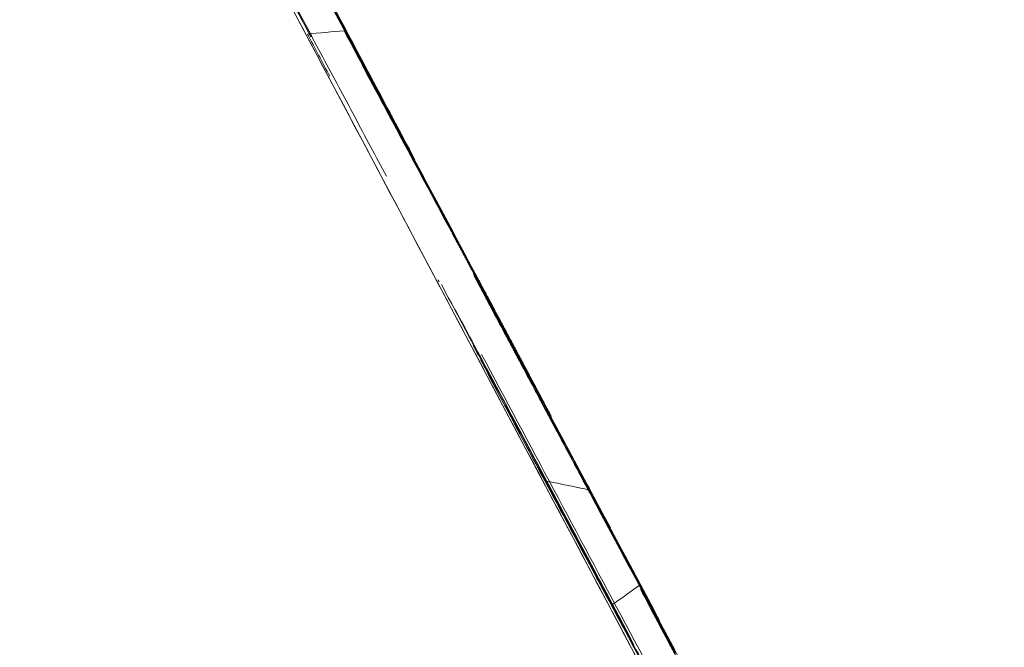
# Model space of a CAD drawing. Header units: millimetres. Extents: x -10 to 594, y 0 to 420.
# Tile 22 of 256: x 165.931 to 166.116, y 50.451 to 50.569. Entities that reach past the tile are written whole.
import ezdxf

# ---------------------------------------------------------------- set-up
doc = ezdxf.new("R2010")
doc.units = ezdxf.units.MM
doc.layers.add('1', color=7, linetype='Continuous', true_color=0xffffff)

msp = doc.modelspace()

# ---------------------------------------------------------------- linework, layer by layer
at = {"layer": '1', "color": 155, "linetype": 'Continuous', "lineweight": 18}
for p, q in [((166.01666, 50.52037), (166.01645, 50.52071)), ((166.02284, 50.50875), (166.0232, 50.50812))]:
    msp.add_line(p, q, dxfattribs=at)
for points, knots in [([(166.34648, 48.65057), (166.26755, 48.79888), (166.11073, 49.09386), (165.81123, 49.65797), (165.48189, 50.27852), (165.21349, 50.78273), (165.14956, 50.90247), (165.14956, 50.90246)], [0, 0, 0, 0, 0.125, 0.25, 0.5, 0.75, 1, 1, 1, 1]), ([(165.14956, 50.90246), (165.14966, 50.90227), (165.21363, 50.78246), (165.48189, 50.27852), (165.81123, 49.65797), (166.11073, 49.09386), (166.26755, 48.79888), (166.34648, 48.65057)], [0, 0, 0, 0, 0.249695, 0.499797, 0.749898, 0.874949, 1, 1, 1, 1]), ([(166.36039, 48.65663), (166.28199, 48.80413), (166.12624, 49.0975), (165.82879, 49.65852), (165.50174, 50.27559), (165.23526, 50.7769), (165.1718, 50.89592), (165.1718, 50.89592)], [0, 0, 0, 0, 0.125, 0.25, 0.5, 0.75, 1, 1, 1, 1]), ([(165.1718, 50.89592), (165.1718, 50.89592), (165.23526, 50.7769), (165.50174, 50.27559), (165.82879, 49.65852), (166.12624, 49.0975), (166.28199, 48.80413), (166.36039, 48.65663)], [0, 0, 0, 0, 0.25, 0.5, 0.75, 0.875, 1, 1, 1, 1]), ([(165.82448, 50.86799), (165.82448, 50.86799), (165.82533, 50.86639), (165.82918, 50.85915), (165.8356, 50.84707), (165.84455, 50.83022), (165.85597, 50.80873), (165.86983, 50.78265), (165.88609, 50.75203), (165.90474, 50.71692), (165.92571, 50.67742), (165.94897, 50.63361), (165.97447, 50.58555), (166.00216, 50.53336), (166.03189, 50.47732), (166.06354, 50.41761), (166.09708, 50.35436), (166.13243, 50.28764), (166.16952, 50.21765), (166.20828, 50.1445), (166.24865, 50.06827), (166.29058, 49.98912), (166.33388, 49.90737), (166.37839, 49.82332), (166.42406, 49.73711), (166.47083, 49.64882), (166.51861, 49.55864), (166.56729, 49.46677), (166.61685, 49.37329), (166.65183, 49.30732), (166.67167, 49.26991), (166.67611, 49.26156), (166.68054, 49.2532), (166.68498, 49.24484), (166.68941, 49.23648), (166.69385, 49.22811), (166.69829, 49.21974), (166.70274, 49.21136), (166.70718, 49.20298), (166.71163, 49.1946), (166.71608, 49.18621), (166.72053, 49.17782), (166.72499, 49.16943), (166.72944, 49.16103), (166.7339, 49.15263), (166.73836, 49.14423), (166.74283, 49.13582), (166.74729, 49.12741), (166.75176, 49.11899), (166.75623, 49.11057), (166.7607, 49.10215), (166.76517, 49.09372), (166.76965, 49.08529), (166.77413, 49.07685), (166.77861, 49.06841), (166.78309, 49.05997), (166.78758, 49.05152), (166.79207, 49.04307), (166.79656, 49.03462), (166.80105, 49.02616), (166.80555, 49.0177), (166.81004, 49.00923), (166.81454, 49.00076), (166.81905, 48.99228), (166.82355, 48.9838), (166.82806, 48.97532), (166.83257, 48.96683), (166.83708, 48.95834), (166.84159, 48.94984), (166.84611, 48.94134), (166.85063, 48.93284), (166.85515, 48.92433), (166.85968, 48.91582), (166.8642, 48.9073), (166.86873, 48.89878), (166.87175, 48.89309), (166.87326, 48.89025)], [0, 0, 0, 0, 0.031081, 0.062158, 0.093305, 0.1246, 0.155888, 0.187056, 0.218181, 0.249337, 0.280514, 0.31167, 0.342879, 0.374214, 0.405539, 0.436746, 0.467909, 0.4991, 0.530268, 0.561397, 0.592563, 0.623843, 0.655121, 0.686287, 0.717423, 0.748611, 0.779829, 0.811039, 0.842328, 0.873781, 0.876531, 0.879279, 0.882027, 0.884774, 0.887519, 0.890264, 0.893008, 0.895752, 0.898494, 0.901236, 0.903978, 0.906719, 0.909459, 0.912199, 0.914939, 0.917678, 0.920417, 0.923156, 0.925895, 0.928633, 0.931372, 0.934111, 0.936849, 0.939588, 0.942328, 0.945067, 0.947807, 0.950547, 0.953288, 0.956029, 0.95877, 0.961513, 0.964256, 0.966999, 0.969744, 0.972489, 0.975235, 0.977982, 0.98073, 0.98348, 0.98623, 0.988981, 0.991734, 0.994488, 0.997243, 1, 1, 1, 1]), ([(166.87326, 48.89025), (166.80368, 49.02114), (166.66562, 49.28122), (166.4025, 49.77772), (166.11406, 50.32251), (165.87999, 50.76363), (165.82448, 50.86799), (165.82448, 50.86799)], [0, 0, 0, 0, 0.125, 0.25, 0.5, 0.75, 1, 1, 1, 1]), ([(165.01092, 50.86256), (165.01092, 50.86256), (165.07607, 50.74195), (165.34973, 50.23388), (165.6857, 49.60842), (165.99113, 49.03999), (166.15095, 48.74287), (166.23137, 48.59353)], [0, 0, 0, 0, 0.249998, 0.499996, 0.749994, 0.874994, 1, 1, 1, 1]), ([(166.23136, 48.59352), (166.15096, 48.74285), (165.99114, 49.03994), (165.68572, 49.60835), (165.34975, 50.23381), (165.0761, 50.74186), (165.01095, 50.86247), (165.01095, 50.86247)], [0, 0, 0, 0, 0.124994, 0.249995, 0.499996, 0.749998, 1, 1, 1, 1]), ([(164.99585, 50.83621), (164.99585, 50.83621), (165.06065, 50.71648), (165.33302, 50.21188), (165.6676, 49.59042), (165.97176, 49.02561), (166.13091, 48.73042), (166.21097, 48.58206)], [0, 0, 0, 0, 0.25, 0.5, 0.75, 0.875, 1, 1, 1, 1]), ([(166.21097, 48.58206), (166.13091, 48.73042), (165.97176, 49.02561), (165.6676, 49.59042), (165.33302, 50.21188), (165.06065, 50.71648), (164.99392, 50.83977), (164.99596, 50.836), (164.99619, 50.83558)], [0, 0, 0, 0, 0.123168, 0.246336, 0.492672, 0.739007, 0.985343, 1, 1, 1, 1]), ([(166.03863, 48.4957), (165.95569, 48.64672), (165.79075, 48.94736), (165.47525, 49.52291), (165.12801, 50.15647), (164.84548, 50.67077), (164.7783, 50.79278), (164.7783, 50.79278)], [0, 0, 0, 0, 0.125007, 0.250006, 0.500004, 0.750002, 1, 1, 1, 1]), ([(164.77834, 50.79266), (164.77844, 50.79247), (164.84566, 50.6704), (165.12803, 50.15638), (165.47527, 49.52283), (165.79076, 48.94731), (165.95569, 48.6467), (166.03861, 48.49569)], [0, 0, 0, 0, 0.249721, 0.499816, 0.749912, 0.87496, 1, 1, 1, 1]), ([(164.80069, 50.78664), (164.80069, 50.78664), (164.86739, 50.66534), (165.14795, 50.15392), (165.49282, 49.52381), (165.8062, 48.95135), (165.97005, 48.65232), (166.05242, 48.50211)], [0, 0, 0, 0, 0.25, 0.5, 0.75, 0.875, 1, 1, 1, 1]), ([(166.05242, 48.50211), (165.97005, 48.65232), (165.8062, 48.95135), (165.49282, 49.52381), (165.14795, 50.15392), (164.86739, 50.66534), (164.80069, 50.78664), (164.80069, 50.78664)], [0, 0, 0, 0, 0.125, 0.25, 0.5, 0.75, 1, 1, 1, 1]), ([(166.39744, 48.66296), (166.32489, 48.7996), (166.18073, 49.07143), (165.90541, 49.59129), (165.60302, 50.16258), (165.35759, 50.62523), (165.29937, 50.7347), (165.29937, 50.7347)], [0, 0, 0, 0, 0.125, 0.25, 0.5, 0.75, 1, 1, 1, 1]), ([(165.29937, 50.7347), (165.29937, 50.7347), (165.35759, 50.62523), (165.60302, 50.16258), (165.90541, 49.59129), (166.18073, 49.07143), (166.32489, 48.7996), (166.39744, 48.66296)], [0, 0, 0, 0, 0.25, 0.5, 0.75, 0.875, 1, 1, 1, 1]), ([(165.99202, 50.5674), (165.9831, 50.58408), (165.96555, 50.61688), (165.94801, 50.64968), (165.93938, 50.6658)], [0, 0, 0, 0, 0.508427, 1, 1, 1, 1]), ([(165.93312, 50.66403), (165.94202, 50.64738), (165.95957, 50.61457), (165.97712, 50.58176), (165.98576, 50.5656)], [0, 0, 0, 0, 0.507465, 1, 1, 1, 1]), ([(165.29008, 50.63681), (165.29008, 50.63681), (165.3463, 50.53138), (165.5838, 50.08514), (165.87693, 49.53332), (166.13732, 49.04344), (166.26989, 48.79434), (166.33317, 48.67553)], [0, 0, 0, 0, 0.253116, 0.506233, 0.759349, 0.885908, 1, 1, 1, 1]), ([(166.33317, 48.67553), (166.26989, 48.79434), (166.13732, 49.04344), (165.87693, 49.53332), (165.5838, 50.08514), (165.3463, 50.53138), (165.29008, 50.63681), (165.29008, 50.63681)], [0, 0, 0, 0, 0.114092, 0.240651, 0.493767, 0.746884, 1, 1, 1, 1]), ([(166.18093, 48.55139), (166.10894, 48.68419), (165.96575, 48.94858), (165.69196, 49.45458), (165.39115, 50.01078), (165.14757, 50.46042), (165.08994, 50.56661), (165.08994, 50.56661)], [0, 0, 0, 0, 0.125, 0.25, 0.5, 0.75, 1, 1, 1, 1]), ([(165.08994, 50.56661), (165.08994, 50.56661), (165.14757, 50.46042), (165.39115, 50.01078), (165.69196, 49.45458), (165.96575, 48.94858), (166.10894, 48.68419), (166.18093, 48.55139)], [0, 0, 0, 0, 0.25, 0.5, 0.75, 0.875, 1, 1, 1, 1]), ([(166.01209, 50.52908), (166.00917, 50.53454), (166.00363, 50.54489), (165.99809, 50.55525), (165.99546, 50.56015)], [0, 0, 0, 0, 0.526744, 1, 1, 1, 1]), ([(166.00179, 50.5486), (166.00945, 50.53426), (166.0248, 50.5055), (166.04014, 50.47676), (166.04783, 50.46236)], [0, 0, 0, 0, 0.498899, 1, 1, 1, 1]), ([(166.01578, 50.52231), (166.01551, 50.52283), (166.01495, 50.52387), (166.01412, 50.52544), (166.01329, 50.52701), (166.01245, 50.52859), (166.01161, 50.53016), (166.01087, 50.53157), (166.01022, 50.53279), (166.00968, 50.53381), (166.00913, 50.53484), (166.00859, 50.53586), (166.00805, 50.53688), (166.00751, 50.5379), (166.00697, 50.53892), (166.00643, 50.53993), (166.00608, 50.54059), (166.0059, 50.54093)], [0, 0, 0, 0, 0.083922, 0.167472, 0.25065, 0.333458, 0.415896, 0.497965, 0.55179, 0.606098, 0.660893, 0.716177, 0.771951, 0.828219, 0.884981, 0.942241, 1, 1, 1, 1]), ([(166.01421, 50.52564), (166.01409, 50.52585), (166.01386, 50.52628), (166.01352, 50.52692), (166.01317, 50.52757), (166.01283, 50.52822), (166.01248, 50.52886), (166.01218, 50.52943), (166.01192, 50.52993), (166.0117, 50.53034), (166.01148, 50.53075), (166.01126, 50.53115), (166.01104, 50.53156), (166.01083, 50.53197), (166.01061, 50.53238), (166.01039, 50.53278), (166.01025, 50.53305), (166.01018, 50.53318)], [0, 0, 0, 0, 0.08492, 0.169277, 0.253087, 0.336365, 0.419127, 0.50139, 0.553811, 0.606886, 0.660655, 0.715159, 0.770438, 0.826526, 0.88346, 0.941274, 1, 1, 1, 1]), ([(166.01214, 50.52907), (166.01227, 50.52881), (166.01255, 50.5283), (166.01295, 50.52753), (166.01336, 50.52677), (166.01376, 50.526), (166.01417, 50.52525), (166.01457, 50.52449), (166.01488, 50.52391), (166.01511, 50.52347), (166.01527, 50.52316), (166.01546, 50.52281), (166.01567, 50.5224), (166.01592, 50.52194), (166.01619, 50.52143), (166.01652, 50.5208), (166.01689, 50.5201), (166.01727, 50.5194), (166.01758, 50.51882), (166.01783, 50.51835), (166.01797, 50.51808), (166.01803, 50.51797)], [0, 0, 0, 0, 0.070254, 0.14097, 0.21215, 0.283796, 0.355909, 0.42849, 0.501541, 0.525549, 0.553393, 0.585078, 0.620611, 0.659993, 0.703229, 0.750318, 0.819375, 0.878869, 0.928802, 0.969177, 1, 1, 1, 1]), ([(166.11205, 48.51629), (166.03973, 48.64875), (165.89586, 48.91253), (165.62068, 49.41748), (165.31829, 49.9726), (165.07355, 50.42122), (165.01568, 50.52714), (165.01568, 50.52714)], [0, 0, 0, 0, 0.125, 0.25, 0.5, 0.75, 1, 1, 1, 1]), ([(165.01568, 50.52714), (165.01568, 50.52714), (165.07355, 50.42122), (165.31829, 49.9726), (165.62068, 49.41748), (165.89586, 48.91253), (166.03973, 48.64875), (166.11205, 48.51629)], [0, 0, 0, 0, 0.25, 0.5, 0.75, 0.875, 1, 1, 1, 1]), ([(166.01755, 50.51936), (166.01746, 50.51951), (166.0173, 50.51983), (166.01704, 50.52031), (166.01679, 50.52079), (166.01653, 50.52127), (166.01628, 50.52175), (166.01602, 50.52223), (166.01579, 50.52265), (166.01561, 50.523), (166.01546, 50.52327), (166.01532, 50.52354), (166.01518, 50.52381), (166.01504, 50.52408), (166.01489, 50.52434), (166.01475, 50.5246), (166.01461, 50.52487), (166.01448, 50.52513), (166.01434, 50.52538), (166.01425, 50.52555), (166.01421, 50.52564)], [0, 0, 0, 0, 0.074881, 0.1486, 0.221176, 0.29263, 0.362983, 0.432257, 0.500476, 0.539436, 0.579562, 0.620902, 0.663502, 0.707403, 0.752641, 0.799252, 0.847265, 0.896711, 0.947614, 1, 1, 1, 1]), ([(166.01639, 50.52158), (166.01648, 50.52143), (166.01664, 50.52112), (166.01688, 50.52066), (166.01713, 50.5202), (166.01737, 50.51974), (166.01762, 50.51929), (166.01786, 50.51883), (166.01811, 50.51837), (166.01835, 50.51791), (166.01853, 50.51757), (166.01866, 50.51733), (166.01875, 50.51716), (166.01886, 50.51695), (166.019, 50.5167), (166.01916, 50.5164), (166.01934, 50.51606), (166.01954, 50.51567), (166.01982, 50.51515), (166.02014, 50.51456), (166.02047, 50.51394), (166.02073, 50.51344), (166.02089, 50.51316), (166.02095, 50.51303)], [0, 0, 0, 0, 0.053939, 0.108232, 0.162883, 0.217897, 0.27328, 0.329037, 0.385171, 0.441688, 0.498592, 0.51347, 0.53301, 0.557231, 0.586146, 0.619759, 0.658074, 0.701094, 0.748821, 0.831736, 0.90123, 0.957311, 1, 1, 1, 1]), ([(166.01645, 50.52071), (166.01647, 50.52066), (166.01653, 50.52055), (166.01661, 50.52039), (166.0167, 50.52024), (166.01678, 50.52009), (166.01685, 50.51994), (166.01693, 50.51979), (166.01701, 50.51965), (166.01708, 50.51951), (166.01715, 50.51937), (166.01722, 50.51923), (166.01727, 50.51914), (166.01731, 50.51907), (166.01734, 50.51901), (166.01738, 50.51894), (166.01743, 50.51885), (166.01748, 50.51875), (166.01755, 50.51862), (166.01762, 50.51848), (166.01771, 50.51832), (166.0178, 50.51815), (166.01792, 50.51791), (166.01807, 50.51763), (166.01822, 50.51735), (166.01835, 50.51711), (166.01845, 50.51692), (166.01851, 50.51681), (166.01853, 50.51677)], [0, 0, 0, 0, 0.041115, 0.083068, 0.125867, 0.169517, 0.214023, 0.259392, 0.305629, 0.352737, 0.400721, 0.449587, 0.499337, 0.511146, 0.52585, 0.543476, 0.564038, 0.587546, 0.614005, 0.643422, 0.675797, 0.711135, 0.749436, 0.816673, 0.875335, 0.925432, 0.966979, 1, 1, 1, 1]), ([(166.01931, 50.51543), (166.01927, 50.51551), (166.01919, 50.51566), (166.01907, 50.51589), (166.01895, 50.51612), (166.01882, 50.51635), (166.0187, 50.51658), (166.01857, 50.51682), (166.01844, 50.51705), (166.01832, 50.51729), (166.01819, 50.51752), (166.01806, 50.51776), (166.01794, 50.518), (166.01783, 50.51819), (166.01777, 50.51831), (166.01773, 50.51839), (166.01768, 50.51847), (166.01763, 50.51856), (166.01758, 50.51867), (166.01751, 50.51878), (166.01745, 50.5189), (166.01738, 50.51904), (166.0173, 50.51918), (166.0172, 50.51936), (166.01709, 50.51957), (166.01696, 50.51981), (166.01685, 50.52002), (166.01675, 50.5202), (166.01669, 50.52031), (166.01666, 50.52037)], [0, 0, 0, 0, 0.045612, 0.090496, 0.134656, 0.178098, 0.220826, 0.262845, 0.30416, 0.344777, 0.384702, 0.423941, 0.4625, 0.500387, 0.511171, 0.525067, 0.542107, 0.562305, 0.585673, 0.612216, 0.641939, 0.674845, 0.710935, 0.750212, 0.81728, 0.875781, 0.925725, 0.967123, 1, 1, 1, 1]), ([(166.02703, 50.50149), (166.02677, 50.50199), (166.02623, 50.503), (166.02542, 50.50452), (166.02462, 50.50604), (166.02381, 50.50757), (166.02299, 50.5091), (166.02229, 50.51042), (166.0217, 50.51153), (166.02123, 50.51241), (166.02077, 50.51329), (166.0203, 50.51417), (166.01984, 50.51504), (166.01938, 50.51591), (166.01892, 50.51678), (166.01846, 50.51765), (166.018, 50.51851), (166.0177, 50.51907), (166.01755, 50.51936)], [0, 0, 0, 0, 0.084128, 0.167888, 0.251282, 0.33431, 0.416972, 0.49927, 0.547175, 0.595556, 0.644416, 0.693756, 0.743579, 0.793886, 0.84468, 0.895962, 0.947735, 1, 1, 1, 1]), ([(166.03016, 50.48188), (166.02706, 50.48768), (166.02045, 50.50003), (166.01384, 50.51238), (166.01033, 50.51894)], [0, 0, 0, 0, 0.46881, 1, 1, 1, 1]), ([(166.01803, 50.51797), (166.01822, 50.5176), (166.01861, 50.51687), (166.0192, 50.51578), (166.01978, 50.51469), (166.02037, 50.5136), (166.02095, 50.51251), (166.02147, 50.51153), (166.02193, 50.51067), (166.02234, 50.50992), (166.02274, 50.50917), (166.02314, 50.50841), (166.02354, 50.50766), (166.02394, 50.50691), (166.02435, 50.50616), (166.02475, 50.50541), (166.02502, 50.5049), (166.02515, 50.50465)], [0, 0, 0, 0, 0.082144, 0.164645, 0.247509, 0.330741, 0.41435, 0.49834, 0.555983, 0.613109, 0.669734, 0.725877, 0.781556, 0.836788, 0.891593, 0.945991, 1, 1, 1, 1]), ([(166.01853, 50.51677), (166.01856, 50.5167), (166.01864, 50.51657), (166.01874, 50.51637), (166.01885, 50.51617), (166.01895, 50.51597), (166.01905, 50.51578), (166.01916, 50.51558), (166.01926, 50.51539), (166.01936, 50.5152), (166.01946, 50.51501), (166.01956, 50.51482), (166.01963, 50.51468), (166.01969, 50.51458), (166.01973, 50.51449), (166.01979, 50.51439), (166.01986, 50.51427), (166.01994, 50.51412), (166.02003, 50.51394), (166.02013, 50.51374), (166.02025, 50.51352), (166.0204, 50.51324), (166.02057, 50.51291), (166.02075, 50.51258), (166.0209, 50.5123), (166.02102, 50.51208), (166.02108, 50.51195), (166.02111, 50.5119)], [0, 0, 0, 0, 0.041467, 0.083686, 0.126665, 0.170412, 0.214934, 0.26024, 0.306335, 0.353225, 0.400918, 0.449418, 0.498732, 0.511983, 0.528813, 0.549266, 0.573365, 0.601125, 0.632555, 0.667662, 0.70645, 0.748922, 0.81625, 0.875006, 0.925201, 0.966855, 1, 1, 1, 1]), ([(166.05129, 50.45582), (166.04604, 50.46563), (166.03535, 50.48561), (166.02466, 50.50559), (166.01921, 50.51576)], [0, 0, 0, 0, 0.490619, 1, 1, 1, 1]), ([(166.02515, 50.50465), (166.0251, 50.50475), (166.02499, 50.50495), (166.02483, 50.50525), (166.02468, 50.50555), (166.02451, 50.50585), (166.02435, 50.50616), (166.02419, 50.50646), (166.02403, 50.50676), (166.02387, 50.50707), (166.02371, 50.50737), (166.02355, 50.50767), (166.02339, 50.50798), (166.02323, 50.50828), (166.02306, 50.50859), (166.0229, 50.5089), (166.02274, 50.5092), (166.02257, 50.50951), (166.02241, 50.50982), (166.02225, 50.51012), (166.02212, 50.51036), (166.02203, 50.51053), (166.02197, 50.51064), (166.02189, 50.5108), (166.02178, 50.51101), (166.02165, 50.51125), (166.0215, 50.51153), (166.02133, 50.51186), (166.02113, 50.51223), (166.02091, 50.51264), (166.02061, 50.51321), (166.02026, 50.51387), (166.01988, 50.51459), (166.01956, 50.5152), (166.01936, 50.51558), (166.01927, 50.51575)], [0, 0, 0, 0, 0.027321, 0.054519, 0.081595, 0.10855, 0.135383, 0.162094, 0.188685, 0.215156, 0.241506, 0.267736, 0.293846, 0.319837, 0.345709, 0.371462, 0.397097, 0.422613, 0.448012, 0.473294, 0.498458, 0.504961, 0.515577, 0.53031, 0.549161, 0.57213, 0.599218, 0.630425, 0.665751, 0.705197, 0.748762, 0.827553, 0.895688, 0.95317, 1, 1, 1, 1]), ([(166.02212, 50.51021), (166.02204, 50.51034), (166.0219, 50.51061), (166.02168, 50.51101), (166.02147, 50.51142), (166.02125, 50.51183), (166.02103, 50.51223), (166.02081, 50.51264), (166.02063, 50.51299), (166.02048, 50.51326), (166.02037, 50.51347), (166.02026, 50.51367), (166.02016, 50.51387), (166.02005, 50.51407), (166.01994, 50.51427), (166.01984, 50.51446), (166.01973, 50.51466), (166.01962, 50.51486), (166.01952, 50.51505), (166.01942, 50.51525), (166.01935, 50.51537), (166.01931, 50.51543)], [0, 0, 0, 0, 0.075951, 0.150358, 0.223256, 0.294683, 0.364679, 0.433288, 0.500555, 0.534474, 0.569601, 0.606008, 0.64376, 0.682914, 0.723522, 0.765631, 0.809282, 0.854512, 0.901356, 0.949843, 1, 1, 1, 1]), ([(166.0426, 50.45862), (166.03482, 50.4732), (166.02495, 50.4917), (166.01507, 50.51021), (166.01298, 50.51413)], [0, 0, 0, 0, 0.788055, 1, 1, 1, 1]), ([(166.02095, 50.51303), (166.02101, 50.51293), (166.02112, 50.51272), (166.02128, 50.51241), (166.02145, 50.5121), (166.02161, 50.51179), (166.02178, 50.51148), (166.02194, 50.51117), (166.02211, 50.51086), (166.02227, 50.51056), (166.02243, 50.51025), (166.0226, 50.50995), (166.02271, 50.50972), (166.02281, 50.50955), (166.02287, 50.50943), (166.02295, 50.50928), (166.02305, 50.50909), (166.02316, 50.50888), (166.02329, 50.50863), (166.02344, 50.50836), (166.02361, 50.50805), (166.02384, 50.50761), (166.02412, 50.50709), (166.02441, 50.50654), (166.02464, 50.5061), (166.02477, 50.50586), (166.02483, 50.50575)], [0, 0, 0, 0, 0.043056, 0.086563, 0.130524, 0.174944, 0.219825, 0.265173, 0.310989, 0.357278, 0.404044, 0.451288, 0.499014, 0.512186, 0.528985, 0.549433, 0.573541, 0.601317, 0.632766, 0.667891, 0.706693, 0.749175, 0.832019, 0.901426, 0.957411, 1, 1, 1, 1]), ([(166.02111, 50.5119), (166.02118, 50.51177), (166.02132, 50.5115), (166.02153, 50.51111), (166.02174, 50.51072), (166.02195, 50.51033), (166.02216, 50.50994), (166.02236, 50.50955), (166.02257, 50.50916), (166.02277, 50.50877), (166.02298, 50.50839), (166.02313, 50.5081), (166.02324, 50.50789), (166.02331, 50.50776), (166.0234, 50.50759), (166.02351, 50.50738), (166.02364, 50.50714), (166.02379, 50.50687), (166.02395, 50.50656), (166.02413, 50.50622), (166.02439, 50.50573), (166.0247, 50.50515), (166.02502, 50.50454), (166.02528, 50.50406), (166.02543, 50.50378), (166.02549, 50.50366)], [0, 0, 0, 0, 0.04786, 0.096156, 0.144894, 0.194077, 0.243711, 0.293799, 0.344347, 0.395358, 0.446837, 0.498787, 0.511779, 0.528446, 0.54881, 0.572881, 0.600665, 0.632166, 0.667387, 0.706331, 0.748998, 0.831818, 0.901248, 0.957301, 1, 1, 1, 1]), ([(166.01456, 50.51097), (166.01978, 50.50122), (166.03047, 50.48124), (166.04116, 50.46127), (166.04663, 50.45104)], [0, 0, 0, 0, 0.488266, 1, 1, 1, 1]), ([(166.01461, 50.51102), (166.0151, 50.5101), (166.02029, 50.50038), (166.02547, 50.49067), (166.03016, 50.48188)], [0, 0, 0, 0, 0.095188, 1, 1, 1, 1]), ([(166.02535, 50.50411), (166.0253, 50.5042), (166.02521, 50.50438), (166.02506, 50.50466), (166.02491, 50.50494), (166.02477, 50.50522), (166.02462, 50.5055), (166.02447, 50.50578), (166.02432, 50.50606), (166.02417, 50.50634), (166.02402, 50.50663), (166.02387, 50.50691), (166.02372, 50.50719), (166.0236, 50.50742), (166.02352, 50.50757), (166.02347, 50.50766), (166.02341, 50.50776), (166.02335, 50.50788), (166.02328, 50.50801), (166.0232, 50.50816), (166.02312, 50.50831), (166.02303, 50.50849), (166.02293, 50.50867), (166.0228, 50.50892), (166.02265, 50.5092), (166.02249, 50.5095), (166.02235, 50.50977), (166.02223, 50.51), (166.02215, 50.51015), (166.02212, 50.51021)], [0, 0, 0, 0, 0.044784, 0.088999, 0.13265, 0.175743, 0.21828, 0.260269, 0.301714, 0.342621, 0.382995, 0.422843, 0.46217, 0.500984, 0.511915, 0.525921, 0.543033, 0.563269, 0.586637, 0.613146, 0.642798, 0.675598, 0.711547, 0.750648, 0.817636, 0.876053, 0.925909, 0.967216, 1, 1, 1, 1]), ([(166.02363, 50.50725), (166.02362, 50.50726), (166.02361, 50.50729), (166.02358, 50.50734), (166.02354, 50.50742), (166.0235, 50.5075), (166.02344, 50.50761), (166.02338, 50.50773), (166.0233, 50.50788), (166.02321, 50.50804), (166.02313, 50.50819), (166.02306, 50.50832), (166.02299, 50.50845), (166.02293, 50.50857), (166.02291, 50.50861), (166.02291, 50.50862), (166.0229, 50.50864), (166.02289, 50.50866), (166.02288, 50.50869), (166.02286, 50.50872), (166.02285, 50.50874), (166.02284, 50.50875)], [0, 0, 0, 0, 0.022869, 0.050022, 0.081496, 0.117317, 0.157498, 0.202053, 0.25099, 0.318717, 0.382833, 0.44345, 0.500703, 0.618387, 0.750011, 0.806542, 0.857098, 0.901695, 0.940352, 0.973103, 1, 1, 1, 1]), ([(166.0232, 50.50812), (166.02323, 50.50806), (166.02329, 50.50795), (166.02337, 50.5078), (166.02345, 50.50764), (166.02354, 50.50749), (166.02362, 50.50734), (166.0237, 50.50719), (166.02378, 50.50704), (166.02386, 50.50689), (166.02394, 50.50674), (166.02402, 50.5066), (166.02407, 50.5065), (166.02411, 50.50642), (166.02414, 50.50636), (166.02418, 50.50629), (166.02423, 50.5062), (166.02429, 50.50609), (166.02436, 50.50597), (166.02443, 50.50583), (166.02452, 50.50567), (166.02461, 50.50549), (166.02474, 50.50526), (166.02489, 50.50498), (166.02504, 50.50469), (166.02517, 50.50445), (166.02527, 50.50426), (166.02533, 50.50416), (166.02535, 50.50411)], [0, 0, 0, 0, 0.040105, 0.081233, 0.123397, 0.166607, 0.210874, 0.256208, 0.302617, 0.35011, 0.398695, 0.448379, 0.499168, 0.511142, 0.525941, 0.543612, 0.564184, 0.587674, 0.614095, 0.643454, 0.675758, 0.711011, 0.749217, 0.816493, 0.875187, 0.925314, 0.966903, 1, 1, 1, 1]), ([(166.02751, 50.49994), (166.02745, 50.50006), (166.02732, 50.50029), (166.02713, 50.50065), (166.02694, 50.50101), (166.02675, 50.50137), (166.02656, 50.50173), (166.02637, 50.50209), (166.02618, 50.50245), (166.02598, 50.50281), (166.02579, 50.50318), (166.02559, 50.50354), (166.02544, 50.50383), (166.02534, 50.50401), (166.02529, 50.50412), (166.02522, 50.50425), (166.02515, 50.50439), (166.02506, 50.50455), (166.02497, 50.50473), (166.02486, 50.50492), (166.02475, 50.50513), (166.02463, 50.50536), (166.02447, 50.50566), (166.02429, 50.50601), (166.02409, 50.50638), (166.02391, 50.50671), (166.02377, 50.50699), (166.02367, 50.50717), (166.02363, 50.50725)], [0, 0, 0, 0, 0.048255, 0.095952, 0.143093, 0.189684, 0.23573, 0.281233, 0.3262, 0.370635, 0.414544, 0.45793, 0.500801, 0.511808, 0.525889, 0.543065, 0.563348, 0.586743, 0.613257, 0.642891, 0.675649, 0.711532, 0.75054, 0.817563, 0.876013, 0.925895, 0.967219, 1, 1, 1, 1]), ([(166.02483, 50.50575), (166.02495, 50.50552), (166.0252, 50.50505), (166.02557, 50.50436), (166.02593, 50.50367), (166.0263, 50.50298), (166.02667, 50.50229), (166.02703, 50.50159), (166.0274, 50.5009), (166.02777, 50.50022), (166.02813, 50.49953), (166.0285, 50.49884), (166.02886, 50.49815), (166.02923, 50.49747), (166.02959, 50.49678), (166.02995, 50.49609), (166.03032, 50.49541), (166.03068, 50.49473), (166.03092, 50.49428), (166.03104, 50.49404)], [0, 0, 0, 0, 0.057839, 0.1158, 0.173884, 0.232091, 0.290421, 0.348874, 0.40745, 0.466149, 0.524971, 0.583917, 0.642987, 0.70218, 0.761497, 0.820938, 0.880503, 0.940193, 1, 1, 1, 1]), ([(166.02549, 50.50366), (166.02568, 50.50332), (166.02604, 50.50263), (166.02659, 50.5016), (166.02714, 50.50057), (166.02769, 50.49955), (166.02823, 50.49852), (166.02872, 50.4976), (166.02915, 50.49679), (166.02953, 50.49609), (166.0299, 50.49538), (166.03028, 50.49468), (166.03066, 50.49397), (166.03103, 50.49326), (166.03141, 50.49255), (166.03179, 50.49185), (166.03204, 50.49137), (166.03217, 50.49113)], [0, 0, 0, 0, 0.082273, 0.164859, 0.247764, 0.330995, 0.414557, 0.498456, 0.555862, 0.612811, 0.669317, 0.725397, 0.781068, 0.836346, 0.891249, 0.945794, 1, 1, 1, 1]), ([(166.0306, 50.49414), (166.03052, 50.49428), (166.03036, 50.49457), (166.03013, 50.49501), (166.0299, 50.49545), (166.02966, 50.4959), (166.02942, 50.49634), (166.02919, 50.49678), (166.02898, 50.49717), (166.02881, 50.49748), (166.02868, 50.49774), (166.02855, 50.49799), (166.02841, 50.49823), (166.02828, 50.49848), (166.02815, 50.49873), (166.02802, 50.49897), (166.02789, 50.49922), (166.02776, 50.49946), (166.02763, 50.4997), (166.02755, 50.49986), (166.02751, 50.49994)], [0, 0, 0, 0, 0.074545, 0.148039, 0.220514, 0.292004, 0.362543, 0.432168, 0.500917, 0.540298, 0.580673, 0.62212, 0.664714, 0.70852, 0.753603, 0.80002, 0.847821, 0.897057, 0.94777, 1, 1, 1, 1]), ([(166.03483, 50.48619), (166.03471, 50.48642), (166.03447, 50.48687), (166.03411, 50.48754), (166.03375, 50.48822), (166.03339, 50.4889), (166.03303, 50.48958), (166.03271, 50.49018), (166.03243, 50.49069), (166.0322, 50.49113), (166.03197, 50.49156), (166.03174, 50.49199), (166.03151, 50.49242), (166.03128, 50.49285), (166.03105, 50.49328), (166.03082, 50.49371), (166.03067, 50.494), (166.0306, 50.49414)], [0, 0, 0, 0, 0.084662, 0.168884, 0.252684, 0.336078, 0.419081, 0.501712, 0.554704, 0.608193, 0.66222, 0.71683, 0.772063, 0.827959, 0.884556, 0.941891, 1, 1, 1, 1]), ([(164.95893, 50.48477), (164.95893, 50.48476), (165.01674, 50.37957), (165.26134, 49.93384), (165.56371, 49.38206), (165.83139, 48.89377), (165.96711, 48.64641), (166.03147, 48.52918)], [0, 0, 0, 0, 0.253429, 0.506858, 0.760288, 0.887002, 1, 1, 1, 1]), ([(166.05492, 48.48646), (165.98266, 48.61807), (165.83884, 48.88018), (165.56371, 49.38206), (165.26134, 49.93384), (165.01674, 50.37957), (164.95893, 50.48477), (164.95893, 50.48476)], [0, 0, 0, 0, 0.125, 0.25, 0.5, 0.75, 1, 1, 1, 1]), ([(166.03534, 50.48541), (166.03537, 50.48536), (166.03543, 50.48525), (166.03551, 50.4851), (166.03559, 50.48494), (166.03567, 50.48479), (166.03575, 50.48464), (166.03583, 50.4845), (166.0359, 50.48436), (166.03597, 50.48422), (166.03605, 50.48408), (166.03612, 50.48394), (166.03616, 50.48385), (166.0362, 50.48378), (166.03623, 50.48373), (166.03627, 50.48365), (166.03632, 50.48356), (166.03637, 50.48346), (166.03644, 50.48333), (166.03651, 50.48319), (166.0366, 50.48303), (166.03669, 50.48286), (166.03682, 50.48262), (166.03697, 50.48234), (166.03712, 50.48205), (166.03725, 50.48181), (166.03735, 50.48162), (166.0374, 50.48151), (166.03743, 50.48147)], [0, 0, 0, 0, 0.040995, 0.082851, 0.125575, 0.169174, 0.213653, 0.259019, 0.305276, 0.352429, 0.400484, 0.449444, 0.499314, 0.511151, 0.525875, 0.543513, 0.564082, 0.587591, 0.614046, 0.643453, 0.675815, 0.711135, 0.749413, 0.81666, 0.87533, 0.925431, 0.966978, 1, 1, 1, 1]), ([(166.03821, 50.48013), (166.03817, 50.48022), (166.03808, 50.48038), (166.03795, 50.48063), (166.03781, 50.48088), (166.03767, 50.48114), (166.03754, 50.48139), (166.0374, 50.48165), (166.03726, 50.48191), (166.03712, 50.48216), (166.03698, 50.48242), (166.03684, 50.48268), (166.03673, 50.48289), (166.03666, 50.48302), (166.03663, 50.48308), (166.03659, 50.48316), (166.03654, 50.48324), (166.0365, 50.48333), (166.03644, 50.48342), (166.03639, 50.48353), (166.03632, 50.48364), (166.03626, 50.48377), (166.03619, 50.4839), (166.03609, 50.48407), (166.03598, 50.48428), (166.03586, 50.48451), (166.03574, 50.48472), (166.03565, 50.4849), (166.03558, 50.48502), (166.03556, 50.48507)], [0, 0, 0, 0, 0.049832, 0.098776, 0.146837, 0.194022, 0.240338, 0.285791, 0.330389, 0.374141, 0.417054, 0.459137, 0.5004, 0.510077, 0.52232, 0.537157, 0.554602, 0.574663, 0.597348, 0.622659, 0.650599, 0.681172, 0.714378, 0.750219, 0.817292, 0.875795, 0.925736, 0.967129, 1, 1, 1, 1]), ([(166.03743, 50.48147), (166.03748, 50.48137), (166.03758, 50.48119), (166.03773, 50.48091), (166.03787, 50.48063), (166.03802, 50.48035), (166.03816, 50.48008), (166.03831, 50.47981), (166.03845, 50.47954), (166.03859, 50.47927), (166.03874, 50.479), (166.03884, 50.47881), (166.03891, 50.47867), (166.03896, 50.47858), (166.03902, 50.47847), (166.03909, 50.47834), (166.03917, 50.47819), (166.03926, 50.47801), (166.03937, 50.47781), (166.03949, 50.47759), (166.03962, 50.47734), (166.03979, 50.47701), (166.04, 50.47662), (166.04021, 50.47622), (166.04039, 50.47588), (166.04054, 50.4756), (166.04062, 50.47545), (166.04066, 50.47538)], [0, 0, 0, 0, 0.046411, 0.093579, 0.14151, 0.190213, 0.239693, 0.289957, 0.341013, 0.392864, 0.445518, 0.498979, 0.510677, 0.5253, 0.542872, 0.563406, 0.586911, 0.613392, 0.642854, 0.675299, 0.710729, 0.749146, 0.816443, 0.875166, 0.925323, 0.966927, 1, 1, 1, 1]), ([(166.04267, 50.47183), (166.0426, 50.47197), (166.04245, 50.47223), (166.04224, 50.47263), (166.04203, 50.47303), (166.04181, 50.47343), (166.0416, 50.47383), (166.04138, 50.47423), (166.04117, 50.47463), (166.04095, 50.47503), (166.04073, 50.47544), (166.04052, 50.47584), (166.04035, 50.47615), (166.04023, 50.47637), (166.04016, 50.47651), (166.04007, 50.47667), (166.03997, 50.47686), (166.03985, 50.47708), (166.03972, 50.47732), (166.03958, 50.47759), (166.03942, 50.47789), (166.0392, 50.4783), (166.03893, 50.47879), (166.03865, 50.47932), (166.03842, 50.47975), (166.03827, 50.48002), (166.03821, 50.48013)], [0, 0, 0, 0, 0.047706, 0.094967, 0.141789, 0.188173, 0.234125, 0.279648, 0.324746, 0.369424, 0.413685, 0.457535, 0.500977, 0.513441, 0.529696, 0.549762, 0.573654, 0.601376, 0.632934, 0.668331, 0.707569, 0.750649, 0.833043, 0.902056, 0.957701, 1, 1, 1, 1]), ([(166.04066, 50.47538), (166.04072, 50.47526), (166.04085, 50.47502), (166.04104, 50.47466), (166.04123, 50.47431), (166.04142, 50.47395), (166.0416, 50.4736), (166.04179, 50.47325), (166.04198, 50.47289), (166.04217, 50.47254), (166.04235, 50.47219), (166.04254, 50.47184), (166.04268, 50.47158), (166.04278, 50.47138), (166.04285, 50.47125), (166.04294, 50.47108), (166.04305, 50.47087), (166.04318, 50.47063), (166.04333, 50.47036), (166.04349, 50.47005), (166.04368, 50.4697), (166.04394, 50.46921), (166.04424, 50.46864), (166.04457, 50.46803), (166.04483, 50.46754), (166.04498, 50.46726), (166.04504, 50.46714)], [0, 0, 0, 0, 0.043423, 0.087219, 0.13139, 0.175942, 0.220878, 0.2662, 0.311914, 0.358022, 0.404527, 0.451433, 0.498742, 0.511752, 0.528432, 0.548803, 0.572877, 0.60066, 0.632157, 0.66737, 0.706303, 0.748956, 0.83179, 0.901232, 0.957293, 1, 1, 1, 1]), ([(166.04727, 50.46324), (166.04714, 50.46348), (166.04687, 50.46397), (166.04648, 50.46471), (166.04609, 50.46544), (166.04569, 50.46618), (166.0453, 50.46692), (166.04496, 50.46755), (166.04468, 50.46808), (166.04445, 50.4685), (166.04423, 50.46892), (166.044, 50.46933), (166.04378, 50.46975), (166.04356, 50.47017), (166.04333, 50.47059), (166.04311, 50.471), (166.04289, 50.47142), (166.04274, 50.47169), (166.04267, 50.47183)], [0, 0, 0, 0, 0.085102, 0.169583, 0.253458, 0.336744, 0.419457, 0.501616, 0.548481, 0.595927, 0.643986, 0.692689, 0.742066, 0.792144, 0.842951, 0.894513, 0.946854, 1, 1, 1, 1]), ([(166.04425, 50.46881), (166.04429, 50.46874), (166.04437, 50.46859), (166.04449, 50.46837), (166.0446, 50.46816), (166.04472, 50.46794), (166.04483, 50.46773), (166.04495, 50.46751), (166.04506, 50.4673), (166.04518, 50.46709), (166.04529, 50.46687), (166.04541, 50.46666), (166.04549, 50.4665), (166.04555, 50.46638), (166.0456, 50.4663), (166.04566, 50.46619), (166.04573, 50.46605), (166.04582, 50.4659), (166.04591, 50.46572), (166.04602, 50.46551), (166.04615, 50.46528), (166.0463, 50.46499), (166.04648, 50.46465), (166.04667, 50.4643), (166.04682, 50.46401), (166.04695, 50.46378), (166.04702, 50.46364), (166.04706, 50.46358)], [0, 0, 0, 0, 0.041714, 0.084109, 0.127195, 0.170985, 0.215487, 0.260711, 0.306667, 0.353363, 0.400807, 0.449008, 0.497973, 0.511199, 0.527992, 0.54841, 0.572487, 0.600241, 0.631685, 0.666828, 0.705676, 0.748233, 0.815686, 0.874567, 0.924893, 0.966689, 1, 1, 1, 1]), ([(166.04706, 50.46358), (166.0471, 50.46351), (166.04718, 50.46336), (166.0473, 50.46313), (166.04742, 50.46291), (166.04754, 50.46268), (166.04766, 50.46246), (166.04778, 50.46224), (166.0479, 50.46201), (166.04802, 50.46179), (166.0481, 50.46162), (166.04817, 50.4615), (166.04822, 50.46142), (166.04827, 50.46131), (166.04834, 50.46118), (166.04842, 50.46103), (166.04852, 50.46085), (166.04862, 50.46066), (166.04877, 50.46039), (166.04893, 50.46008), (166.0491, 50.45975), (166.04924, 50.4595), (166.04932, 50.45935), (166.04936, 50.45929)], [0, 0, 0, 0, 0.052337, 0.105301, 0.158916, 0.213203, 0.268185, 0.323882, 0.380314, 0.437499, 0.495457, 0.510301, 0.529743, 0.553872, 0.582733, 0.616353, 0.654748, 0.697929, 0.745904, 0.82937, 0.899506, 0.956355, 1, 1, 1, 1]), ([(166.05438, 50.44967), (166.05426, 50.44989), (166.05402, 50.45034), (166.05366, 50.45102), (166.0533, 50.4517), (166.05294, 50.45238), (166.05257, 50.45306), (166.05225, 50.45366), (166.05198, 50.45417), (166.05175, 50.45461), (166.05152, 50.45504), (166.05129, 50.45547), (166.05106, 50.4559), (166.05083, 50.45633), (166.0506, 50.45676), (166.05037, 50.45719), (166.05022, 50.45747), (166.05014, 50.45762)], [0, 0, 0, 0, 0.084701, 0.168948, 0.25276, 0.336153, 0.419146, 0.501756, 0.554666, 0.608085, 0.66206, 0.716635, 0.771854, 0.827761, 0.884395, 0.941795, 1, 1, 1, 1]), ([(166.05351, 50.45125), (166.05344, 50.45137), (166.05331, 50.45162), (166.05311, 50.452), (166.0529, 50.45238), (166.0527, 50.45276), (166.0525, 50.45314), (166.05233, 50.45346), (166.05219, 50.45373), (166.05208, 50.45393), (166.05197, 50.45413), (166.05186, 50.45434), (166.05175, 50.45454), (166.05164, 50.45474), (166.05153, 50.45494), (166.05142, 50.45515), (166.05132, 50.45535), (166.05125, 50.45548), (166.05121, 50.45555)], [0, 0, 0, 0, 0.086606, 0.171991, 0.256221, 0.339363, 0.421486, 0.502663, 0.546662, 0.591631, 0.637701, 0.684992, 0.733614, 0.783671, 0.835256, 0.888455, 0.943346, 1, 1, 1, 1])]:
    msp.add_open_spline(points, degree=3, knots=knots, dxfattribs=at)
for points, degree in [([(165.93941, 50.6658), (165.95696, 50.633), (165.9745, 50.6002), (165.99205, 50.5674)], 3), ([(165.98577, 50.5656), (165.96822, 50.59841), (165.95067, 50.63122), (165.93312, 50.66403)], 3), ([(165.99999, 50.53931), (165.95209, 50.62901)], 1), ([(165.97861, 50.59226), (165.98468, 50.58092), (165.99074, 50.56958), (165.99681, 50.55824)], 3), ([(165.98042, 50.5885), (165.98977, 50.57102), (165.99912, 50.55355), (166.00847, 50.53607)], 3), ([(166.01063, 50.5321), (166.00057, 50.5509), (165.99051, 50.5697), (165.98046, 50.5885)], 3), ([(166.00001, 50.55222), (165.99394, 50.56355), (165.98788, 50.57489), (165.98181, 50.58623)], 3), ([(165.98455, 50.5809), (165.99871, 50.55443), (166.01287, 50.52796), (166.02703, 50.50149)], 3), ([(165.98859, 50.57391), (165.99416, 50.56342), (165.99971, 50.55296), (166.00524, 50.54253)], 3), ([(166.00535, 50.54244), (165.99981, 50.55288), (165.99425, 50.56334), (165.98867, 50.57384)], 3), ([(165.99904, 50.55427), (165.99671, 50.55867), (165.99437, 50.56307), (165.99202, 50.56747)], 3), ([(165.99205, 50.5674), (165.99439, 50.56298), (165.99674, 50.55857), (165.99908, 50.55416)], 3), ([(165.98509, 50.56612), (165.9874, 50.56632), (165.98971, 50.56653), (165.99202, 50.56673)], 3), ([(165.98932, 50.55815), (165.98791, 50.5608), (165.9865, 50.56346), (165.98509, 50.56612)], 3), ([(165.99202, 50.56673), (165.99755, 50.55639), (166.00308, 50.54604), (166.00861, 50.5357)], 3), ([(166.00863, 50.53568), (166.00309, 50.54602), (165.99756, 50.55636), (165.99203, 50.5667)], 3), ([(165.99203, 50.5667), (165.99319, 50.56451), (165.99435, 50.56233), (165.99551, 50.56014)], 3), ([(166.00859, 50.53576), (166.00396, 50.54451), (165.99931, 50.55328), (165.99466, 50.56205)], 3), ([(166.00182, 50.54861), (165.99945, 50.55305), (165.99707, 50.55749), (165.99469, 50.56193)], 3), ([(165.99469, 50.56193), (165.99935, 50.55317), (166.00399, 50.54442), (166.00863, 50.53568)], 3), ([(165.99551, 50.56014), (166.00105, 50.54978), (166.0066, 50.53942), (166.01214, 50.52907)], 3), ([(165.99681, 50.55824), (165.99903, 50.55408), (166.00126, 50.54992), (166.00349, 50.54575)], 3), ([(165.99908, 50.55416), (166.00117, 50.55025), (166.00326, 50.54635), (166.00535, 50.54244)], 3), ([(166.00547, 50.54199), (166.00365, 50.5454), (166.00183, 50.54881), (166.00001, 50.55222)], 3), ([(166.04786, 50.46237), (166.03252, 50.4911), (166.01717, 50.51985), (166.00182, 50.54861)], 3), ([(166.00349, 50.54575), (166.00546, 50.54206), (166.00743, 50.53837), (166.00941, 50.53467)], 3), ([(166.01018, 50.53318), (166.00861, 50.53612), (166.00704, 50.53906), (166.00547, 50.54199)], 3), ([(166.03831, 50.48018), (166.0275, 50.50043), (166.0167, 50.52068), (166.00589, 50.54093)], 3), ([(166.0059, 50.54093), (166.01671, 50.52068), (166.02752, 50.50043), (166.03832, 50.48019)], 3), ([(166.00941, 50.53467), (166.01174, 50.53031), (166.01406, 50.52595), (166.01639, 50.52158)], 3), ([(166.01577, 50.52234), (166.02328, 50.5083), (166.03079, 50.49425), (166.0383, 50.4802)], 3), ([(166.03832, 50.48019), (166.03081, 50.49423), (166.0233, 50.50827), (166.01578, 50.52231)], 3), ([(166.0097, 50.51977), (166.00977, 50.51965), (166.00985, 50.51953), (166.00992, 50.51941)], 3), ([(166.01033, 50.51894), (166.01694, 50.50659), (166.02355, 50.49424), (166.03016, 50.48188)], 3), ([(166.01927, 50.51575), (166.02996, 50.49577), (166.04065, 50.47579), (166.05134, 50.45581)], 3), ([(166.04663, 50.45104), (166.03594, 50.47102), (166.02525, 50.491), (166.01456, 50.51097)], 3), ([(166.03016, 50.48188), (166.02498, 50.4916), (166.01979, 50.50131), (166.01461, 50.51102)], 3), ([(166.01635, 50.50743), (166.0177, 50.50489), (166.01905, 50.50236), (166.02039, 50.49982)], 3), ([(166.01721, 50.5062), (166.02568, 50.49034), (166.03414, 50.47448), (166.0426, 50.45863)], 3), ([(166.01777, 50.50467), (166.01802, 50.5042), (166.01827, 50.50372), (166.01851, 50.50325)], 3), ([(166.01811, 50.50407), (166.018, 50.50427), (166.01788, 50.50447), (166.01777, 50.50467)], 3), ([(166.12641, 50.30259), (166.01792, 50.50574)], 1), ([(166.02039, 50.49982), (166.01963, 50.50124), (166.01887, 50.50265), (166.01811, 50.50407)], 3), ([(166.01851, 50.50325), (166.01976, 50.5009), (166.02101, 50.49855), (166.02225, 50.4962)], 3), ([(166.026, 50.48909), (166.02369, 50.49344), (166.02137, 50.49778), (166.01906, 50.50213)], 3), ([(166.02225, 50.4962), (166.02322, 50.49439), (166.02419, 50.49257), (166.02515, 50.49076)], 3), ([(166.02515, 50.49076), (166.02648, 50.48827), (166.02781, 50.48578), (166.02913, 50.48329)], 3), ([(166.03217, 50.49113), (166.03435, 50.48705), (166.03652, 50.48297), (166.0387, 50.47889)], 3), ([(166.03281, 50.47635), (166.03054, 50.4806), (166.02827, 50.48485), (166.026, 50.48909)], 3), ([(166.03957, 50.47731), (166.03799, 50.48027), (166.03641, 50.48323), (166.03483, 50.48619)], 3), ([(166.03503, 50.48642), (166.03741, 50.48197), (166.0398, 50.47751), (166.04219, 50.47305)], 3), ([(166.02859, 50.48448), (166.02866, 50.48436), (166.02874, 50.48424), (166.02881, 50.48412)], 3), ([(166.03075, 50.4804), (166.03003, 50.48176), (166.02931, 50.48312), (166.02859, 50.48448)], 3), ([(166.02881, 50.48412), (166.02973, 50.48241), (166.03065, 50.4807), (166.03157, 50.47899)], 3), ([(166.02913, 50.48329), (166.03062, 50.4805), (166.03211, 50.47771), (166.0336, 50.47493)], 3), ([(166.0383, 50.4802), (166.03559, 50.48076), (166.03288, 50.48132), (166.03016, 50.48188)], 3), ([(166.03016, 50.48188), (166.03288, 50.48132), (166.03559, 50.48075), (166.03831, 50.48018)], 3), ([(166.03406, 50.47415), (166.03296, 50.47623), (166.03185, 50.47831), (166.03075, 50.4804)], 3), ([(166.03157, 50.47899), (166.03311, 50.47612), (166.03465, 50.47325), (166.03619, 50.47038)], 3), ([(166.0387, 50.47889), (166.04105, 50.4745), (166.04339, 50.47011), (166.04574, 50.46572)], 3), ([(166.04005, 50.4628), (166.03763, 50.46732), (166.03522, 50.47183), (166.03281, 50.47635)], 3), ([(166.04367, 50.46965), (166.0423, 50.47221), (166.04094, 50.47476), (166.03957, 50.47731)], 3), ([(166.0336, 50.47493), (166.0349, 50.47248), (166.03621, 50.47004), (166.03752, 50.46759)], 3), ([(166.03861, 50.4656), (166.03709, 50.46845), (166.03558, 50.4713), (166.03406, 50.47415)], 3), ([(166.03619, 50.47038), (166.03782, 50.46734), (166.03944, 50.46431), (166.04107, 50.46127)], 3), ([(166.05121, 50.45555), (166.0487, 50.46025), (166.04618, 50.46495), (166.04367, 50.46965)], 3), ([(166.03903, 50.46501), (166.03835, 50.46627), (166.03767, 50.46752), (166.037, 50.46878)], 3), ([(166.0374, 50.46796), (166.03887, 50.46521), (166.04033, 50.46245), (166.04179, 50.4597)], 3), ([(166.03752, 50.46759), (166.03999, 50.46297), (166.04246, 50.45834), (166.04494, 50.45372)], 3), ([(166.04504, 50.46714), (166.04786, 50.46184), (166.05069, 50.45655), (166.05351, 50.45125)], 3), ([(166.04581, 50.45209), (166.04341, 50.45659), (166.04101, 50.4611), (166.03861, 50.4656)], 3), ([(166.04574, 50.46572), (166.04864, 50.4603), (166.05154, 50.45488), (166.05443, 50.44947)], 3), ([(166.04167, 50.46009), (166.04079, 50.46173), (166.03991, 50.46337), (166.03903, 50.46501)], 3), ([(166.04888, 50.44628), (166.04594, 50.45179), (166.04299, 50.45729), (166.04005, 50.4628)], 3), ([(166.04783, 50.46236), (166.04609, 50.46112), (166.04434, 50.45987), (166.0426, 50.45862)], 3), ([(166.05431, 50.45005), (166.05196, 50.45445), (166.04962, 50.45884), (166.04727, 50.46324)], 3), ([(166.04783, 50.46153), (166.05002, 50.45743), (166.05222, 50.45333), (166.05441, 50.44923)], 3), ([(166.07382, 50.41253), (166.06518, 50.42883), (166.05651, 50.44516), (166.04783, 50.46153)], 3), ([(166.04107, 50.46127), (166.0435, 50.45672), (166.04594, 50.45216), (166.04837, 50.4476)], 3), ([(166.04373, 50.45622), (166.04304, 50.45751), (166.04236, 50.4588), (166.04167, 50.46009)], 3), ([(166.04179, 50.4597), (166.04276, 50.45788), (166.04372, 50.45607), (166.04469, 50.45425)], 3), ([(166.0426, 50.45863), (166.04395, 50.4561), (166.04529, 50.45357), (166.04663, 50.45104)], 3), ([(166.04936, 50.45929), (166.05072, 50.45673), (166.05209, 50.45417), (166.05345, 50.45162)], 3), ([(166.04759, 50.449), (166.04631, 50.45141), (166.04502, 50.45382), (166.04373, 50.45622)], 3), ([(166.04494, 50.45372), (166.04523, 50.45318), (166.04552, 50.45263), (166.04581, 50.45209)], 3), ([(166.05345, 50.45162), (166.05503, 50.44866), (166.05662, 50.4457), (166.0582, 50.44273)], 3)]:
    msp.add_open_spline(points, degree=degree, dxfattribs=at)

doc.saveas('drawing.dxf')
